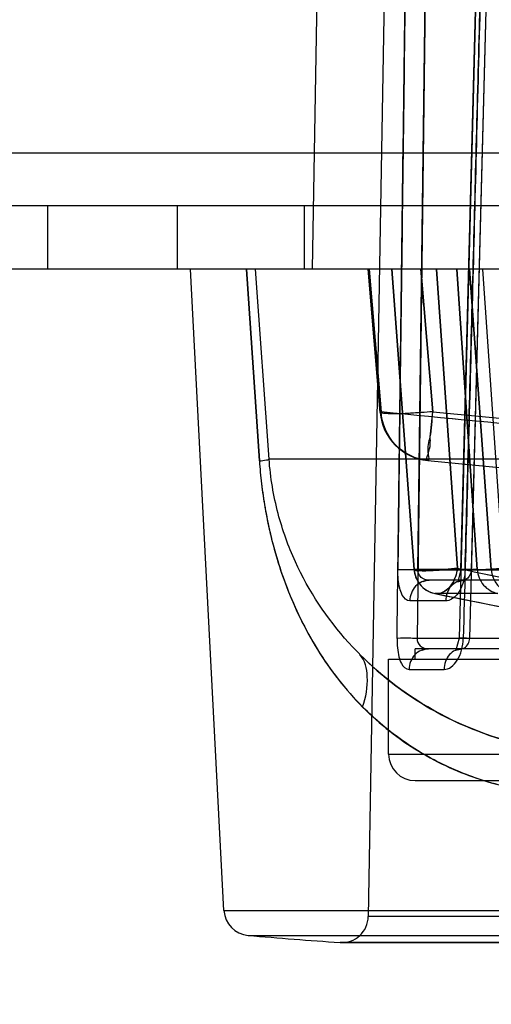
# Model space of a CAD drawing. Header units: millimetres. Extents: x 81 to 687, y 236 to 852.
# Tile 2 of 52: x 115 to 124, y 236 to 254. Entities that reach past the tile are written whole.
import ezdxf

# ---------------------------------------------------------------- set-up
doc = ezdxf.new("R2010")
doc.units = ezdxf.units.MM
doc.header["$LTSCALE"] = 70.538372
doc.layers.get('0').update_dxf_attribs({"linetype": 'CONTINUOUS'})

msp = doc.modelspace()

# ---------------------------------------------------------------- linework, layer by layer
at = {"color": 7, "linetype": 'Continuous'}
for p, q in [((120.847, 264.072), (120.593, 249.538)), ((122.035, 258.947), (121.656, 237.257)), ((122.79, 258.947), (122.585, 242.535)), ((122.597, 243.835), (122.79, 258.947)), ((123.806, 258.951), (123.379, 242.538)), ((123.413, 243.838), (123.807, 258.951)), ((123.58, 242.535), (124.007, 258.947)), ((124.007, 258.947), (123.609, 243.835)), ((676.743, 251.738), (91.143, 251.738)), ((676.743, 250.738), (91.143, 250.738)), ((115.572, 250.738), (115.572, 249.538)), ((118.034, 250.738), (118.034, 249.538)), ((120.443, 250.738), (120.443, 249.538)), ((679.243, 249.538), (91.143, 249.538)), ((118.92, 237.373), (118.283, 249.538)), ((119.592, 245.899), (119.347, 249.538)), ((119.347, 249.538), (119.592, 245.899)), ((119.776, 245.934), (119.521, 249.538)), ((121.884, 246.818), (121.653, 249.538)), ((121.672, 249.538), (121.901, 246.833)), ((121.901, 246.833), (121.672, 249.538)), ((122.525, 243.84), (122.105, 249.538)), ((122.525, 243.84), (122.105, 249.538)), ((122.105, 249.537), (122.525, 243.838)), ((122.88, 246.833), (122.651, 249.538)), ((122.651, 249.538), (122.88, 246.833)), ((123.347, 243.866), (122.951, 249.538)), ((122.951, 249.538), (123.347, 243.866)), ((123.723, 243.84), (123.334, 249.538)), ((123.334, 249.538), (123.723, 243.84)), ((123.572, 249.537), (123.986, 243.838)), ((123.99, 243.84), (123.576, 249.538)), ((123.576, 249.538), (123.99, 243.84)), ((124.219, 243.866), (123.831, 249.538)), ((125.301, 245.934), (119.776, 245.934)), ((123.723, 243.84), (122.525, 243.84)), ((122.597, 243.835), (125.231, 243.835)), ((124.945, 243.638), (122.813, 243.638)), ((124.116, 243.385), (122.92, 243.385)), ((123.125, 243.245), (122.445, 243.245)), ((125.199, 242.535), (122.581, 242.535)), ((138.343, 242.338), (122.543, 242.338)), ((122.543, 242.138), (122.543, 242.338)), ((122.043, 242.138), (138.843, 242.138)), ((122.043, 240.338), (122.043, 242.138)), ((122.43, 241.945), (123.093, 241.945)), ((122.043, 240.338), (138.843, 240.338)), ((122.543, 239.838), (138.343, 239.838)), ((118.92, 237.373), (141.509, 237.373)), ((139.23, 237.257), (121.656, 237.257)), ((119.378, 236.901), (141.511, 236.901)), ((139.765, 236.767), (121.121, 236.767)), ((121.156, 236.766), (139.73, 236.766))]:
    msp.add_line(p, q, dxfattribs=at)
for points in [[(122.784, 245.908), (124.855, 245.707), (127.248, 245.478), (129.963, 245.222)], [(123.413, 243.838), (123.353, 243.609), (123.463, 243.638)], [(122.701, 243.616), (122.753, 243.632), (122.813, 243.638)], [(122.924, 243.384), (124.233, 243.121), (125.665, 242.839)], [(123.38, 242.538), (123.319, 242.308), (123.431, 242.338)], [(122.682, 242.313), (122.735, 242.331), (122.798, 242.338)]]:
    msp.add_lwpolyline(points, dxfattribs=at)
for centre, radius, start, end in [((122.88, 246.903), 1, 184.8505, 264.4487), ((334.258, 2421.591), 2185.099, 264.422947, 264.612602), ((333.94, 2418.271), 2181.764, 264.422801, 264.612746), ((335.606, 2435.536), 2199.017, 264.448713, 269.878507), ((335.604, 2435.504), 2198.984, 264.448673, 269.878547), ((335.606, 2435.607), 2200.017, 264.448715, 269.878507), ((335.605, 2435.59), 2200, 264.448693, 269.878528), ((123.024, 243.874), 0.5, 183.9771, 258.5819), ((199.248, 601.948), 366.038, 258.03255, 258.43584), ((198.83, 599.943), 363.99, 258.03142, 258.43698), ((124.485, 243.874), 0.5, 184.029, 258.2075), ((201.86, 632.794), 397.33, 258.54053, 258.94376), ((201.628, 631.632), 396.145, 258.53993, 258.94436), ((122.543, 240.338), 0.5, 180, 270), ((119.42, 237.399), 0.5, 183, 265.2096), ((121.156, 237.266), 0.5, 265.9658, 359), ((130.443, 368.938), 132.5, 265.20959, 265.96552)]:
    msp.add_arc(centre, radius, start, end, dxfattribs=at)
for points, knots in [([(122.202, 242.535), (122.224, 244.356), (122.269, 248.002), (122.34, 253.472), (122.384, 257.122), (122.407, 258.947)], [0, 0, 0, 0, 0.33297, 0.666306, 1, 1, 1, 1]), ([(122.407, 258.947), (122.386, 257.266), (122.345, 253.906), (122.28, 248.869), (122.239, 245.512), (122.218, 243.835)], [0, 0, 0, 0, 0.333666, 0.667003, 1, 1, 1, 1]), ([(123.895, 258.947), (123.845, 257.119), (123.746, 253.467), (123.606, 247.996), (123.508, 244.354), (123.458, 242.535)], [0, 0, 0, 0, 0.334226, 0.667561, 1, 1, 1, 1]), ([(123.492, 243.835), (123.538, 245.51), (123.629, 248.864), (123.758, 253.901), (123.849, 257.264), (123.895, 258.947)], [0, 0, 0, 0, 0.332506, 0.665841, 1, 1, 1, 1]), ([(122.88, 246.833), (122.743, 246.822), (122.452, 246.806), (122.263, 246.787), (121.831, 246.801), (121.901, 246.833)], [0, 0, 0, 0, 0.421637, 0.765541, 1, 1, 1, 1]), ([(122.88, 246.833), (122.739, 246.821), (122.441, 246.806), (122.256, 246.785), (121.836, 246.804), (121.901, 246.833)], [0, 0, 0, 0, 0.431757, 0.780983, 1, 1, 1, 1]), ([(122.784, 245.908), (122.559, 245.93), (122.109, 246.147), (121.916, 246.605), (121.901, 246.833)], [0, 0, 0, 0, 0.496698, 1, 1, 1, 1]), ([(122.784, 245.908), (122.744, 245.912), (122.849, 246.149), (122.814, 246.379), (122.868, 246.676), (122.88, 246.833)], [0, 0, 0, 0, 0.128801, 0.491194, 1, 1, 1, 1]), ([(122.784, 245.908), (122.823, 245.904), (122.761, 246.153), (122.864, 246.371), (122.865, 246.674), (122.88, 246.833)], [0, 0, 0, 0, 0.126855, 0.48343, 1, 1, 1, 1]), ([(119.592, 245.899), (119.636, 245.905), (119.693, 245.92), (119.764, 245.92), (119.776, 245.934)], [0, 0, 0, 0, 0.711148, 1, 1, 1, 1]), ([(119.592, 245.899), (119.637, 245.905), (119.693, 245.92), (119.764, 245.92), (119.776, 245.934)], [0, 0, 0, 0, 0.717536, 1, 1, 1, 1]), ([(124.795, 240.471), (124.092, 240.609), (122.79, 241.103), (121.236, 242.365), (120.348, 243.704), (119.912, 244.918), (119.801, 245.585), (119.776, 245.934)], [0, 0, 0, 0, 0.270774, 0.514516, 0.746022, 0.867995, 1, 1, 1, 1]), ([(119.592, 245.899), (119.602, 245.754), (119.63, 245.457), (119.697, 244.998), (119.796, 244.508), (119.938, 243.986), (120.132, 243.428), (120.391, 242.844), (120.724, 242.251), (121.13, 241.682), (121.599, 241.164), (122.118, 240.715), (122.675, 240.342), (123.258, 240.045), (123.856, 239.824), (124.453, 239.674), (124.85, 239.615), (125.045, 239.597)], [0, 0, 0, 0, 0.047708, 0.098389, 0.15296, 0.212176, 0.276738, 0.347311, 0.422679, 0.500215, 0.577264, 0.652511, 0.72581, 0.79766, 0.867822, 0.935588, 1, 1, 1, 1]), ([(119.592, 245.899), (119.602, 245.756), (119.629, 245.462), (119.695, 245.01), (119.792, 244.53), (119.928, 244.018), (120.116, 243.471), (120.366, 242.896), (120.688, 242.312), (121.08, 241.748), (121.386, 241.401), (121.548, 241.237)], [0, 0, 0, 0, 0.083183, 0.171278, 0.265671, 0.367591, 0.479158, 0.601328, 0.731886, 0.866314, 1, 1, 1, 1]), ([(122.445, 243.245), (122.384, 243.245), (122.295, 243.343), (122.249, 243.495), (122.222, 243.657), (122.217, 243.774), (122.218, 243.835)], [0, 0, 0, 0, 0.270832, 0.474659, 0.728801, 1, 1, 1, 1]), ([(122.597, 243.835), (122.559, 243.835), (122.433, 243.836), (122.306, 243.838), (122.218, 243.835)], [0, 0, 0, 0, 0.301959, 1, 1, 1, 1]), ([(122.525, 243.84), (122.523, 243.835), (122.553, 243.822), (122.596, 243.823), (122.694, 243.816), (122.818, 243.82), (122.965, 243.827), (123.143, 243.841), (123.271, 243.855), (123.347, 243.866)], [0, 0, 0, 0, 0.017834, 0.077907, 0.192516, 0.351383, 0.536576, 0.720519, 1, 1, 1, 1]), ([(123.347, 243.866), (123.271, 243.855), (123.143, 243.841), (122.965, 243.827), (122.818, 243.82), (122.694, 243.816), (122.596, 243.823), (122.553, 243.822), (122.523, 243.835), (122.525, 243.84)], [0, 0, 0, 0, 0.279481, 0.463424, 0.648617, 0.807484, 0.922093, 0.982166, 1, 1, 1, 1]), ([(122.525, 243.84), (122.528, 243.792), (122.55, 243.691), (122.629, 243.553), (122.755, 243.441), (122.863, 243.397), (122.92, 243.385)], [0, 0, 0, 0, 0.224592, 0.4715, 0.727194, 1, 1, 1, 1]), ([(122.813, 243.638), (122.775, 243.638), (122.667, 243.652), (122.595, 243.767), (122.597, 243.835)], [0, 0, 0, 0, 0.35856, 1, 1, 1, 1]), ([(123.347, 243.866), (123.34, 243.81), (123.315, 243.702), (123.244, 243.559), (123.131, 243.421), (122.995, 243.369), (122.92, 243.385)], [0, 0, 0, 0, 0.239788, 0.468745, 0.674377, 1, 1, 1, 1]), ([(123.347, 243.866), (123.341, 243.811), (123.316, 243.704), (123.244, 243.56), (123.13, 243.421), (122.993, 243.369), (122.92, 243.385)], [0, 0, 0, 0, 0.234498, 0.463085, 0.681718, 1, 1, 1, 1]), ([(123.493, 243.835), (123.491, 243.775), (123.477, 243.658), (123.424, 243.496), (123.345, 243.364), (123.246, 243.272), (123.163, 243.245), (123.125, 243.245)], [0, 0, 0, 0, 0.237865, 0.469553, 0.671439, 0.847675, 1, 1, 1, 1]), ([(123.613, 243.835), (123.549, 243.836), (123.334, 243.843), (123.469, 243.836), (123.493, 243.835)], [0, 0, 0, 0, 0.729181, 1, 1, 1, 1]), ([(123.613, 243.835), (123.612, 243.809), (123.593, 243.728), (123.522, 243.638), (123.462, 243.638)], [0, 0, 0, 0, 0.29879, 1, 1, 1, 1]), ([(123.723, 243.84), (123.778, 243.835), (123.884, 243.847), (124.049, 243.854), (124.16, 243.862), (124.219, 243.866)], [0, 0, 0, 0, 0.330291, 0.641688, 1, 1, 1, 1]), ([(123.723, 243.84), (123.727, 243.786), (123.752, 243.679), (123.838, 243.54), (123.963, 243.436), (124.064, 243.396), (124.116, 243.385)], [0, 0, 0, 0, 0.250704, 0.501382, 0.751063, 1, 1, 1, 1]), ([(124.485, 243.866), (124.43, 243.862), (124.315, 243.853), (124.206, 243.848), (123.929, 243.827), (123.99, 243.84)], [0, 0, 0, 0, 0.333447, 0.620157, 1, 1, 1, 1]), ([(124.485, 243.866), (124.43, 243.862), (124.312, 243.853), (124.205, 243.848), (123.931, 243.827), (123.99, 243.84)], [0, 0, 0, 0, 0.335484, 0.632669, 1, 1, 1, 1]), ([(122.813, 243.638), (122.719, 243.638), (122.519, 243.547), (122.446, 243.345), (122.445, 243.245)], [0, 0, 0, 0, 0.485631, 1, 1, 1, 1]), ([(123.462, 243.638), (123.376, 243.638), (123.187, 243.541), (123.126, 243.345), (123.125, 243.245)], [0, 0, 0, 0, 0.463278, 1, 1, 1, 1]), ([(122.202, 242.535), (122.201, 242.474), (122.205, 242.358), (122.233, 242.195), (122.279, 242.044), (122.369, 241.945), (122.43, 241.945)], [0, 0, 0, 0, 0.270559, 0.522495, 0.727904, 1, 1, 1, 1]), ([(122.581, 242.535), (122.543, 242.535), (122.417, 242.536), (122.29, 242.538), (122.202, 242.535)], [0, 0, 0, 0, 0.301686, 1, 1, 1, 1]), ([(122.581, 242.535), (122.579, 242.484), (122.63, 242.373), (122.743, 242.338), (122.798, 242.338)], [0, 0, 0, 0, 0.478486, 1, 1, 1, 1]), ([(123.093, 241.945), (123.139, 241.945), (123.244, 241.988), (123.357, 242.125), (123.436, 242.315), (123.457, 242.459), (123.459, 242.535)], [0, 0, 0, 0, 0.187355, 0.421151, 0.697963, 1, 1, 1, 1]), ([(123.58, 242.535), (123.516, 242.536), (123.301, 242.543), (123.435, 242.536), (123.459, 242.535)], [0, 0, 0, 0, 0.731443, 1, 1, 1, 1]), ([(123.43, 242.338), (123.447, 242.338), (123.531, 242.373), (123.576, 242.466), (123.58, 242.535)], [0, 0, 0, 0, 0.198938, 1, 1, 1, 1]), ([(121.498, 242.23), (121.922, 241.804), (122.942, 241.034), (124.149, 240.598), (124.795, 240.471)], [0, 0, 0, 0, 0.477266, 1, 1, 1, 1]), ([(121.548, 241.237), (121.612, 241.419), (121.678, 241.757), (121.595, 242.118), (121.498, 242.23)], [0, 0, 0, 0, 0.565569, 1, 1, 1, 1]), ([(122.798, 242.338), (122.704, 242.338), (122.504, 242.247), (122.431, 242.045), (122.43, 241.945)], [0, 0, 0, 0, 0.485496, 1, 1, 1, 1]), ([(123.43, 242.338), (123.344, 242.338), (123.155, 242.241), (123.094, 242.045), (123.093, 241.945)], [0, 0, 0, 0, 0.46375, 1, 1, 1, 1]), ([(125.046, 239.592), (124.734, 239.622), (124.093, 239.738), (123.176, 240.064), (122.303, 240.562), (121.791, 240.992), (121.548, 241.237)], [0, 0, 0, 0, 0.238514, 0.494025, 0.736964, 1, 1, 1, 1])]:
    msp.add_open_spline(points, degree=3, knots=knots, dxfattribs=at)

doc.saveas('drawing.dxf')
